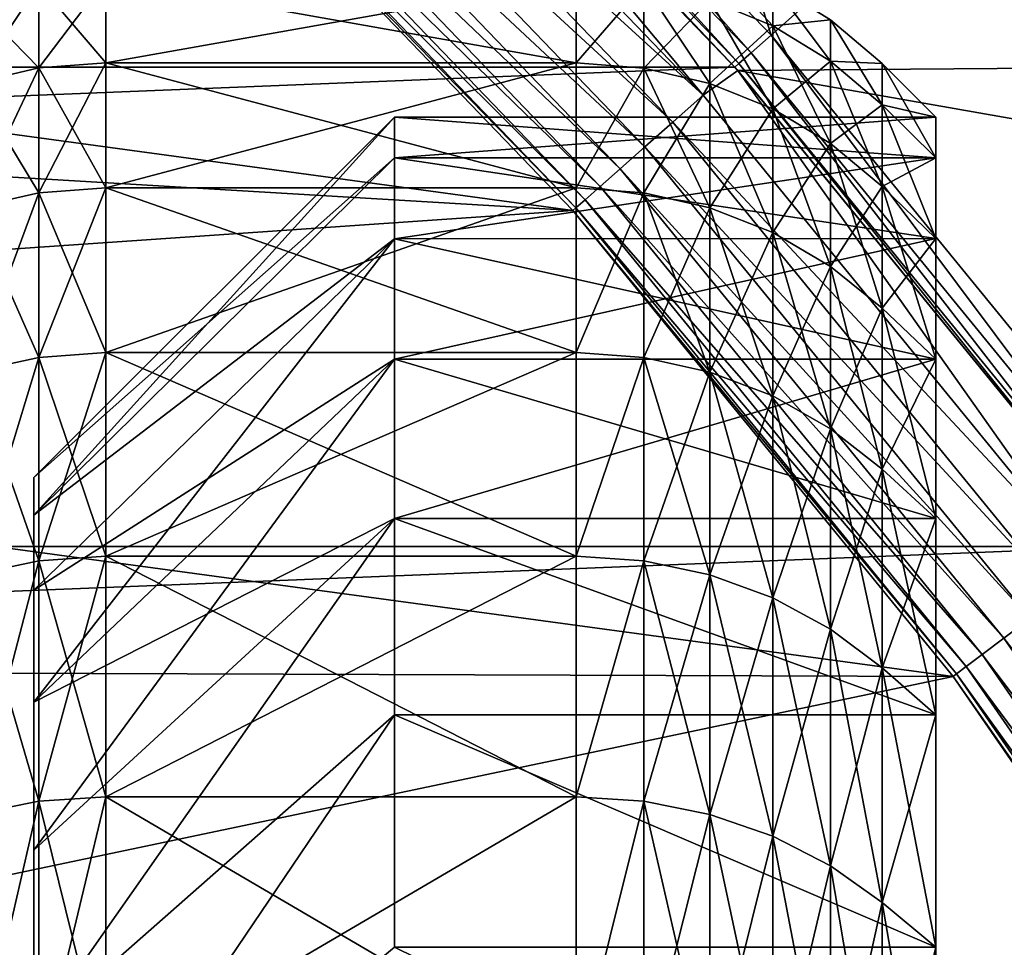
# Model space of a CAD drawing. Header units: metres. Extents: x -17 to 65, y -30 to 30.
# Tile 197 of 256: x 7 to 8.3, y 5.8 to 7.1. Entities that reach past the tile are written whole.
import ezdxf

# ---------------------------------------------------------------- set-up
doc = ezdxf.new("R2010")
doc.units = ezdxf.units.M
doc.layers.add('solid_508461', color=7, linetype='CONTINUOUS')

msp = doc.modelspace()

# ---------------------------------------------------------------- linework, layer by layer
at = {"layer": 'solid_508461'}
for points in [[(7.423923, 7.729113, 19.25), (8.021787, 7.10667, 19.25), (7.72406, 8.041231, 20)], [(8.021787, 7.10667, 19.25), (8.345724, 7.394011, 20), (7.72406, 8.041231, 20)], [(7.381386, 7.677082, -48.5), (12.094532, 7.998263, -48.5), (12.646234, 7.093852, -48.5)], [(7.398423, 7.702575, 19.171093), (7.994232, 7.082272, 19.171093), (7.423923, 7.729113, 19.25)], [(7.994232, 7.082272, 19.171093), (8.021787, 7.10667, 19.25), (7.423923, 7.729113, 19.25)], [(7.382776, 7.686285, 19.086824), (7.977325, 7.067294, 19.086824), (7.398423, 7.702575, 19.171093)], [(7.977325, 7.067294, 19.086824), (7.994232, 7.082272, 19.171093), (7.398423, 7.702575, 19.171093)], [(7.382776, 7.686285, 19.086824), (7.377509, 7.680812, 19), (7.971635, 7.062261, 19)], [(7.382776, 7.686285, 19.086824), (7.971635, 7.062261, 19), (7.977325, 7.067294, 19.086824)], [(7.377612, 7.680719, 8.5), (-7.377612, 7.680719, 8.5), (-7.971506, 7.062407, 8.5)], [(7.971506, 7.062407, 8.5), (7.377612, 7.680719, 8.5), (-7.971506, 7.062407, 8.5)], [(7.927831, 7.023446, -48.494236), (7.336971, 7.638596, -48.494236), (7.381386, 7.677082, -48.5)], [(7.377509, 7.680812, 19), (7.377612, 7.680719, 8.5), (7.971506, 7.062407, 8.5)], [(7.971635, 7.062261, 19), (7.377509, 7.680812, 19), (7.971506, 7.062407, 8.5)], [(7.975608, 7.057772, -48.5), (7.381386, 7.677082, -48.5), (12.646234, 7.093852, -48.5)], [(7.927831, 7.023446, -48.494236), (7.381386, 7.677082, -48.5), (7.975608, 7.057772, -48.5)], [(7.297948, 7.597969, -48.477142), (7.336971, 7.638596, -48.494236), (7.927831, 7.023446, -48.494236)], [(7.26199, 7.560532, -48.449375), (7.297948, 7.597969, -48.477142), (7.885666, 6.98609, -48.477142)], [(7.885666, 6.98609, -48.477142), (7.297948, 7.597969, -48.477142), (7.927831, 7.023446, -48.494236)], [(7.230479, 7.527726, -48.412006), (7.26199, 7.560532, -48.449375), (7.846811, 6.951668, -48.449375)], [(7.846811, 6.951668, -48.449375), (7.26199, 7.560532, -48.449375), (7.885666, 6.98609, -48.477142)], [(7.20463, 7.500814, -48.366474), (7.230479, 7.527726, -48.412006), (7.812763, 6.921504, -48.412006)], [(7.812763, 6.921504, -48.412006), (7.230479, 7.527726, -48.412006), (7.846811, 6.951668, -48.449375)], [(7.185438, 7.480834, -48.314533), (7.20463, 7.500814, -48.366474), (7.784832, 6.89676, -48.366474)], [(7.784832, 6.89676, -48.366474), (7.20463, 7.500814, -48.366474), (7.812763, 6.921504, -48.412006)], [(7.173643, 7.468553, -48.258179), (7.185438, 7.480834, -48.314533), (7.764095, 6.878388, -48.314533)], [(7.764095, 6.878388, -48.314533), (7.185438, 7.480834, -48.314533), (7.784832, 6.89676, -48.366474)], [(3.739822, 7.409702, -27), (7.169792, 7.464361, -27), (7.746956, 6.863466, -27)], [(7.751349, 6.867096, -48.258179), (7.169698, 7.464445, -48.200001), (7.173643, 7.468553, -48.258179)], [(7.169698, 7.464445, -48.200001), (7.747087, 6.863319, -48.200001), (7.169792, 7.464361, -27)], [(7.751349, 6.867096, -48.258179), (7.747087, 6.863319, -48.200001), (7.169698, 7.464445, -48.200001)], [(7.747087, 6.863319, -48.200001), (7.746956, 6.863466, -27), (7.169792, 7.464361, -27)], [(7.751349, 6.867096, -48.258179), (7.173643, 7.468553, -48.258179), (7.764095, 6.878388, -48.314533)], [(4.355323, 7.065489, -27), (3.739822, 7.409702, -27), (7.746956, 6.863466, -27)], [(8.021787, 7.10667, 19.25), (8.567621, 6.438143, 19.25), (8.345724, 7.394011, 20)], [(8.024035, 7.119497, 0.964401), (7.936972, 7.155257, 0.969245), (7.936972, 7.213334, 0.323951)], [(8.024035, 7.177284, 0.322332), (8.024035, 7.119497, 0.964401), (7.936972, 7.213334, 0.323951)], [(7.006884, 7.06114, -1.611659), (7.1, 7.068227, -1.613277), (7.1, 7.184386, -0.973191)], [(7.006884, 7.06114, -1.611659), (7.1, 7.184386, -0.973191), (7.006884, 7.177182, -0.972215)], [(7.006884, 7.177182, 0.972215), (7.1, 7.184386, 0.973191), (7.1, 7.068227, 1.613277)], [(7.1, 7.184386, 0.973191), (7.751472, 7.18439, 0.973164), (7.751472, 7.068233, 1.613251)], [(7.1, 7.068227, 1.613277), (7.1, 7.184386, 0.973191), (7.751472, 7.068233, 1.613251)], [(7.1, 7.184386, -0.973191), (7.1, 7.068227, -1.613277), (7.751472, 7.184383, -0.973214)], [(7.1, 7.068227, -1.613277), (7.751472, 7.068223, -1.613296), (7.751472, 7.184383, -0.973214)], [(7.845333, 7.177066, 0.9722), (7.751472, 7.068233, 1.613251), (7.751472, 7.18439, 0.973164)], [(7.845333, 7.177066, -0.9722), (7.751472, 7.184383, -0.973214), (7.751472, 7.068223, -1.613296)], [(7.006884, 7.177182, 0.972215), (7.006884, 7.06114, 1.611659), (6.915217, 7.155487, 0.969277)], [(7.006884, 7.177182, -0.972215), (6.915217, 7.155487, -0.969277), (6.915217, 7.039796, -1.606787)], [(7.006884, 7.06114, -1.611659), (7.006884, 7.177182, -0.972215), (6.915217, 7.039796, -1.606787)], [(7.006884, 7.177182, 0.972215), (7.1, 7.068227, 1.613277), (7.006884, 7.06114, 1.611659)], [(7.845333, 7.177066, 0.9722), (7.845333, 7.061026, 1.611633), (7.751472, 7.068233, 1.613251)], [(7.845333, 7.061026, -1.611633), (7.845333, 7.177066, -0.9722), (7.751472, 7.068223, -1.613296)], [(7.936972, 7.039569, 1.606736), (7.845333, 7.061026, 1.611633), (7.845333, 7.177066, 0.9722)], [(7.936972, 7.155257, 0.969245), (7.936972, 7.039569, 1.606736), (7.845333, 7.177066, 0.9722)], [(7.936972, 7.155257, -0.969245), (7.845333, 7.177066, -0.9722), (7.845333, 7.061026, -1.611633)], [(8.024035, 7.119497, -0.964401), (8.024035, 7.177284, -0.322332), (7.936972, 7.155257, -0.969245)], [(8.104372, 7.070668, 0.957787), (8.024035, 7.119497, 0.964401), (8.024035, 7.177284, 0.322332)], [(8.104372, 7.128059, 0.320121), (8.024035, 7.177284, 0.322332), (8.024035, 7.177284, -0.322332)], [(8.104372, 7.128059, 0.320121), (8.104372, 7.070668, 0.957787), (8.024035, 7.177284, 0.322332)], [(8.104372, 7.128059, -0.320121), (8.024035, 7.177284, -0.322332), (8.024035, 7.119497, -0.964401)], [(8.104372, 7.128059, -0.320121), (8.104372, 7.128059, 0.320121), (8.024035, 7.177284, -0.322332)], [(7.006884, 7.06114, 1.611659), (6.915217, 7.039796, 1.606787), (6.915217, 7.155487, 0.969277)], [(7.936972, 7.039569, -1.606736), (7.936972, 7.155257, -0.969245), (7.845333, 7.061026, -1.611633)], [(8.024035, 7.004387, 1.598706), (7.936972, 7.039569, 1.606736), (7.936972, 7.155257, 0.969245)], [(8.024035, 7.119497, 0.964401), (8.024035, 7.004387, 1.598706), (7.936972, 7.155257, 0.969245)], [(8.024035, 7.119497, -0.964401), (7.936972, 7.155257, -0.969245), (7.936972, 7.039569, -1.606736)], [(8.104372, 7.070668, -0.957787), (8.104372, 7.128059, -0.320121), (8.024035, 7.119497, -0.964401)], [(8.104372, 7.128059, -0.320121), (8.175735, 7.067139, -0.31743), (8.175735, 7.067142, 0.317342)], [(8.104372, 7.070668, -0.957787), (8.175735, 7.067139, -0.31743), (8.104372, 7.128059, -0.320121)], [(8.104372, 7.128059, 0.320121), (8.175735, 7.067142, 0.317342), (8.175735, 7.010246, 0.949562)], [(8.104372, 7.128059, -0.320121), (8.175735, 7.067142, 0.317342), (8.104372, 7.128059, 0.320121)], [(8.104372, 7.128059, 0.320121), (8.175735, 7.010246, 0.949562), (8.104372, 7.070668, 0.957787)], [(8.024035, 7.004387, -1.598706), (8.024035, 7.119497, -0.964401), (7.936972, 7.039569, -1.606736)], [(8.104372, 6.956348, 1.587741), (8.024035, 7.004387, 1.598706), (8.024035, 7.119497, 0.964401)], [(8.104372, 7.070668, 0.957787), (8.104372, 6.956348, 1.587741), (8.024035, 7.119497, 0.964401)], [(8.104372, 7.070668, -0.957787), (8.024035, 7.119497, -0.964401), (8.024035, 7.004387, -1.598706)], [(7.994232, 7.082272, 19.171093), (8.538196, 6.416038, 19.171093), (8.021787, 7.10667, 19.25)], [(8.538196, 6.416038, 19.171093), (8.567621, 6.438143, 19.25), (8.021787, 7.10667, 19.25)], [(7.975608, 7.057772, -48.5), (12.646234, 7.093852, -48.5), (13.130371, 6.151696, -48.5)], [(7.977325, 7.067294, 19.086824), (8.520138, 6.402468, 19.086824), (7.994232, 7.082272, 19.171093)], [(8.520138, 6.402468, 19.086824), (8.538196, 6.416038, 19.171093), (7.994232, 7.082272, 19.171093)], [(8.104372, 6.956348, -1.587741), (8.104372, 7.070668, -0.957787), (8.024035, 7.004387, -1.598706)], [(8.104372, 7.070668, -0.957787), (8.175735, 7.010235, -0.949644), (8.175735, 7.067139, -0.31743)], [(8.104372, 6.956348, -1.587741), (8.175735, 7.010235, -0.949644), (8.104372, 7.070668, -0.957787)], [(8.104372, 7.070668, 0.957787), (8.175735, 7.010246, 0.949562), (8.175735, 6.896905, 1.574136)], [(8.104372, 7.070668, 0.957787), (8.175735, 6.896905, 1.574136), (8.104372, 6.956348, 1.587741)], [(7.971506, 7.062407, 8.5), (-7.971506, 7.062407, 8.5), (-8.514211, 6.397714, 8.5)], [(8.514211, 6.397714, 8.5), (7.971506, 7.062407, 8.5), (-8.514211, 6.397714, 8.5)], [(4.939247, 6.67037, -27), (4.355323, 7.065489, -27), (7.746956, 6.863466, -27)], [(7.006884, 7.06114, 1.611659), (7.006884, 6.888246, 2.238127), (6.915217, 7.039796, 1.606787)], [(7.006884, 7.06114, -1.611659), (6.915217, 7.039796, -1.606787), (6.915217, 6.867424, -2.231361)], [(7.006884, 6.888246, -2.238127), (7.006884, 7.06114, -1.611659), (6.915217, 6.867424, -2.231361)], [(7.006884, 6.888246, -2.238127), (7.1, 6.89516, -2.240373), (7.1, 7.068227, -1.613277)], [(7.006884, 6.888246, -2.238127), (7.1, 7.068227, -1.613277), (7.006884, 7.06114, -1.611659)], [(7.006884, 7.06114, 1.611659), (7.1, 7.068227, 1.613277), (7.1, 6.89516, 2.240373)], [(7.006884, 7.06114, 1.611659), (7.1, 6.89516, 2.240373), (7.006884, 6.888246, 2.238127)], [(7.1, 7.068227, 1.613277), (7.751472, 7.068233, 1.613251), (7.751472, 6.895169, 2.240346)], [(7.1, 6.89516, 2.240373), (7.1, 7.068227, 1.613277), (7.751472, 6.895169, 2.240346)], [(7.1, 7.068227, -1.613277), (7.1, 6.89516, -2.240373), (7.751472, 7.068223, -1.613296)], [(7.1, 6.89516, -2.240373), (7.751472, 6.895154, -2.240391), (7.751472, 7.068223, -1.613296)], [(7.845333, 7.061026, 1.611633), (7.751472, 6.895169, 2.240346), (7.751472, 7.068233, 1.613251)], [(7.845333, 7.061026, -1.611633), (7.751472, 7.068223, -1.613296), (7.751472, 6.895154, -2.240391)], [(7.845333, 7.061026, 1.611633), (7.845333, 6.888134, 2.238091), (7.751472, 6.895169, 2.240346)], [(7.845333, 6.888134, -2.238091), (7.845333, 7.061026, -1.611633), (7.751472, 6.895154, -2.240391)], [(7.936972, 6.867203, 2.23129), (7.845333, 6.888134, 2.238091), (7.845333, 7.061026, 1.611633)], [(7.936972, 7.039569, 1.606736), (7.936972, 6.867203, 2.23129), (7.845333, 7.061026, 1.611633)], [(7.936972, 7.039569, -1.606736), (7.845333, 7.061026, -1.611633), (7.845333, 6.888134, -2.238091)], [(8.467277, 6.362745, -48.494236), (7.927831, 7.023446, -48.494236), (7.975608, 7.057772, -48.5)], [(7.971635, 7.062261, 19), (7.971506, 7.062407, 8.5), (8.514211, 6.397714, 8.5)], [(7.977325, 7.067294, 19.086824), (7.971635, 7.062261, 19), (8.51406, 6.397913, 19)], [(8.51406, 6.397913, 19), (7.971635, 7.062261, 19), (8.514211, 6.397714, 8.5)], [(8.518056, 6.39259, -48.5), (7.975608, 7.057772, -48.5), (13.130371, 6.151696, -48.5)], [(8.467277, 6.362745, -48.494236), (7.975608, 7.057772, -48.5), (8.518056, 6.39259, -48.5)], [(7.977325, 7.067294, 19.086824), (8.51406, 6.397913, 19), (8.520138, 6.402468, 19.086824)], [(8.25, 6.992951, -0.314054), (8.175735, 7.067142, 0.317342), (8.175735, 7.067139, -0.31743)], [(8.25, 6.992951, 0.314054), (8.175735, 7.010246, 0.949562), (8.175735, 7.067142, 0.317342)], [(8.25, 6.992951, -0.314054), (8.25, 6.992951, 0.314054), (8.175735, 7.067142, 0.317342)], [(8.25, 6.936648, -0.939633), (8.175735, 7.067139, -0.31743), (8.175735, 7.010235, -0.949644)], [(8.25, 6.936648, -0.939633), (8.25, 6.992951, -0.314054), (8.175735, 7.067139, -0.31743)], [(7.006884, 6.888246, 2.238127), (6.915217, 6.867424, 2.231361), (6.915217, 7.039796, 1.606787)], [(7.936972, 6.867203, -2.23129), (7.936972, 7.039569, -1.606736), (7.845333, 6.888134, -2.238091)], [(8.024035, 6.832883, 2.220138), (7.936972, 6.867203, 2.23129), (7.936972, 7.039569, 1.606736)], [(8.024035, 7.004387, 1.598706), (8.024035, 6.832883, 2.220138), (7.936972, 7.039569, 1.606736)], [(8.024035, 7.004387, -1.598706), (7.936972, 7.039569, -1.606736), (7.936972, 6.867203, -2.23129)], [(7.885666, 6.98609, -48.477142), (7.927831, 7.023446, -48.494236), (8.467277, 6.362745, -48.494236)], [(8.024035, 6.832883, -2.220138), (8.024035, 7.004387, -1.598706), (7.936972, 6.867203, -2.23129)], [(8.104372, 6.78602, 2.204912), (8.024035, 6.832883, 2.220138), (8.024035, 7.004387, 1.598706)], [(8.104372, 6.956348, 1.587741), (8.104372, 6.78602, 2.204912), (8.024035, 7.004387, 1.598706)], [(8.104372, 6.956348, -1.587741), (8.024035, 7.004387, -1.598706), (8.024035, 6.832883, -2.220138)], [(8.104372, 6.956348, -1.587741), (8.175735, 6.896888, -1.574213), (8.175735, 7.010235, -0.949644)], [(8.25, 6.936648, 0.939633), (8.175735, 6.896905, 1.574136), (8.175735, 7.010246, 0.949562)], [(8.25, 6.992951, 0.314054), (8.25, 6.936648, 0.939633), (8.175735, 7.010246, 0.949562)], [(8.25, 6.824495, -1.557647), (8.175735, 7.010235, -0.949644), (8.175735, 6.896888, -1.574213)], [(8.25, 6.824495, -1.557647), (8.25, 6.936648, -0.939633), (8.175735, 7.010235, -0.949644)], [(7.500004, 6.992947, -0.31416), (7, 6.49345, -0.291685), (7, 6.49345, 0.291682)], [(7.500004, 6.936662, -0.939529), (7, 6.49345, -0.291685), (7.500004, 6.992947, -0.31416)], [(7.500004, 6.992947, 0.314157), (7, 6.49345, 0.291682), (7, 6.441173, 0.872476)], [(7.500004, 6.992947, -0.31416), (7, 6.49345, 0.291682), (7.500004, 6.992947, 0.314157)], [(7.500004, 6.992947, 0.314157), (7, 6.441173, 0.872476), (7.500004, 6.936663, 0.939527)], [(7.500004, 6.936663, 0.939527), (8.25, 6.936648, 0.939633), (8.25, 6.992951, 0.314054)], [(7.500004, 6.992947, 0.314157), (8.25, 6.992951, 0.314054), (8.25, 6.992951, -0.314054)], [(7.500004, 6.992947, 0.314157), (7.500004, 6.936663, 0.939527), (8.25, 6.992951, 0.314054)], [(7.500004, 6.992947, -0.31416), (8.25, 6.992951, -0.314054), (8.25, 6.936648, -0.939633)], [(7.500004, 6.992947, -0.31416), (7.500004, 6.992947, 0.314157), (8.25, 6.992951, -0.314054)], [(7.500004, 6.936662, -0.939529), (7.500004, 6.992947, -0.31416), (8.25, 6.936648, -0.939633)], [(7.846811, 6.951668, -48.449375), (7.885666, 6.98609, -48.477142), (8.422242, 6.328904, -48.477142)], [(8.422242, 6.328904, -48.477142), (7.885666, 6.98609, -48.477142), (8.467277, 6.362745, -48.494236)], [(7.812763, 6.921504, -48.412006), (7.846811, 6.951668, -48.449375), (8.380743, 6.29772, -48.449375)], [(8.380743, 6.29772, -48.449375), (7.846811, 6.951668, -48.449375), (8.422242, 6.328904, -48.477142)], [(8.104372, 6.78602, -2.204912), (8.104372, 6.956348, -1.587741), (8.024035, 6.832883, -2.220138)], [(8.104372, 6.78602, -2.204912), (8.175735, 6.896888, -1.574213), (8.104372, 6.956348, -1.587741)], [(8.104372, 6.956348, 1.587741), (8.175735, 6.896905, 1.574136), (8.175735, 6.728036, 2.186034)], [(8.104372, 6.956348, 1.587741), (8.175735, 6.728036, 2.186034), (8.104372, 6.78602, 2.204912)], [(7.500004, 6.936663, 0.939527), (7, 6.441173, 0.872476), (7.500004, 6.824484, 1.557697)], [(7.500004, 6.936662, -0.939529), (7, 6.441172, -0.872479), (7, 6.49345, -0.291685)], [(7.500004, 6.824483, -1.5577), (7, 6.441172, -0.872479), (7.500004, 6.936662, -0.939529)], [(7.500004, 6.936663, 0.939527), (7.500004, 6.824484, 1.557697), (8.25, 6.936648, 0.939633)], [(7.500004, 6.936662, -0.939529), (8.25, 6.936648, -0.939633), (8.25, 6.824495, -1.557647)], [(7.500004, 6.824483, -1.5577), (7.500004, 6.936662, -0.939529), (8.25, 6.824495, -1.557647)], [(7.500004, 6.824484, 1.557697), (8.25, 6.824495, 1.557647), (8.25, 6.936648, 0.939633)], [(8.25, 6.936648, 0.939633), (8.25, 6.824495, 1.557647), (8.175735, 6.896905, 1.574136)], [(7.784832, 6.89676, -48.366474), (7.812763, 6.921504, -48.412006), (8.344378, 6.270393, -48.412006)], [(8.344378, 6.270393, -48.412006), (7.812763, 6.921504, -48.412006), (8.380743, 6.29772, -48.449375)], [(7.006884, 6.659892, -2.846574), (7.1, 6.666576, -2.849432), (7.1, 6.89516, -2.240373)], [(7.006884, 6.659892, -2.846574), (7.1, 6.89516, -2.240373), (7.006884, 6.888246, -2.238127)], [(7.006884, 6.888246, 2.238127), (7.1, 6.89516, 2.240373), (7.1, 6.666576, 2.849432)], [(7.1, 6.89516, 2.240373), (7.751472, 6.895169, 2.240346), (7.751472, 6.666589, 2.849402)], [(7.1, 6.666576, 2.849432), (7.1, 6.89516, 2.240373), (7.751472, 6.666589, 2.849402)], [(7.1, 6.89516, -2.240373), (7.1, 6.666576, -2.849432), (7.751472, 6.895154, -2.240391)], [(7.1, 6.666576, -2.849432), (7.751472, 6.666569, -2.849448), (7.751472, 6.895154, -2.240391)], [(7.845333, 6.888134, 2.238091), (7.751472, 6.666589, 2.849402), (7.751472, 6.895169, 2.240346)], [(7.845333, 6.888134, -2.238091), (7.751472, 6.895154, -2.240391), (7.751472, 6.666569, -2.849448)], [(7.764095, 6.878388, -48.314533), (7.784832, 6.89676, -48.366474), (8.314548, 6.247977, -48.366474)], [(8.314548, 6.247977, -48.366474), (7.784832, 6.89676, -48.366474), (8.344378, 6.270393, -48.412006)], [(8.104372, 6.78602, -2.204912), (8.175735, 6.728011, -2.18611), (8.175735, 6.896888, -1.574213)], [(8.25, 6.824495, 1.557647), (8.175735, 6.728036, 2.186034), (8.175735, 6.896905, 1.574136)], [(8.25, 6.657396, -2.163119), (8.175735, 6.896888, -1.574213), (8.175735, 6.728011, -2.18611)], [(8.25, 6.657396, -2.163119), (8.25, 6.824495, -1.557647), (8.175735, 6.896888, -1.574213)], [(7.006884, 6.888246, 2.238127), (7.006884, 6.659892, 2.846574), (6.915217, 6.867424, 2.231361)], [(7.006884, 6.888246, -2.238127), (6.915217, 6.867424, -2.231361), (6.915217, 6.63976, -2.83797)], [(7.006884, 6.659892, -2.846574), (7.006884, 6.888246, -2.238127), (6.915217, 6.63976, -2.83797)], [(7.006884, 6.888246, 2.238127), (7.1, 6.666576, 2.849432), (7.006884, 6.659892, 2.846574)], [(7.751349, 6.867096, -48.258179), (7.764095, 6.878388, -48.314533), (8.292398, 6.231333, -48.314533)], [(7.845333, 6.888134, 2.238091), (7.845333, 6.659784, 2.846528), (7.751472, 6.666589, 2.849402)], [(7.845333, 6.659784, -2.846528), (7.845333, 6.888134, -2.238091), (7.751472, 6.666569, -2.849448)], [(8.292398, 6.231333, -48.314533), (7.764095, 6.878388, -48.314533), (8.314548, 6.247977, -48.366474)], [(7.936972, 6.639546, 2.837878), (7.845333, 6.659784, 2.846528), (7.845333, 6.888134, 2.238091)], [(7.936972, 6.867203, 2.23129), (7.936972, 6.639546, 2.837878), (7.845333, 6.888134, 2.238091)], [(7.936972, 6.867203, -2.23129), (7.845333, 6.888134, -2.238091), (7.845333, 6.659784, -2.846528)], [(7.006884, 6.659892, 2.846574), (6.915217, 6.63976, 2.83797), (6.915217, 6.867424, 2.231361)], [(8.278786, 6.221104, -48.258179), (7.747087, 6.863319, -48.200001), (7.751349, 6.867096, -48.258179)], [(8.278786, 6.221104, -48.258179), (7.751349, 6.867096, -48.258179), (8.292398, 6.231333, -48.314533)], [(7.936972, 6.639546, -2.837878), (7.936972, 6.867203, -2.23129), (7.845333, 6.659784, -2.846528)], [(8.024035, 6.606364, 2.823695), (7.936972, 6.639546, 2.837878), (7.936972, 6.867203, 2.23129)], [(8.024035, 6.832883, 2.220138), (8.024035, 6.606364, 2.823695), (7.936972, 6.867203, 2.23129)], [(8.024035, 6.832883, -2.220138), (7.936972, 6.867203, -2.23129), (7.936972, 6.639546, -2.837878)], [(4.939247, 6.67037, -27), (7.746956, 6.863466, -27), (8.274374, 6.217497, -27)], [(8.274233, 6.217682, -48.200001), (8.274374, 6.217497, -27), (7.746956, 6.863466, -27)], [(7.747087, 6.863319, -48.200001), (8.274233, 6.217682, -48.200001), (7.746956, 6.863466, -27)], [(8.278786, 6.221104, -48.258179), (8.274233, 6.217682, -48.200001), (7.747087, 6.863319, -48.200001)], [(7.500004, 6.824484, 1.557697), (7, 6.441173, 0.872476), (7, 6.337001, 1.446505)], [(7.500004, 6.824484, 1.557697), (7, 6.337001, 1.446505), (7, 6.181875, 2.008555)], [(7.500004, 6.824484, 1.557697), (7, 6.181875, 2.008555), (7.500004, 6.657411, 2.163072)], [(7.500004, 6.824483, -1.5577), (7, 6.337, -1.446508), (7, 6.441172, -0.872479)], [(7.500004, 6.65741, -2.163074), (7, 6.337, -1.446508), (7.500004, 6.824483, -1.5577)], [(7.500004, 6.657411, 2.163072), (8.25, 6.657396, 2.163119), (8.25, 6.824495, 1.557647)], [(7.500004, 6.824484, 1.557697), (7.500004, 6.657411, 2.163072), (8.25, 6.824495, 1.557647)], [(7.500004, 6.824483, -1.5577), (8.25, 6.824495, -1.557647), (8.25, 6.657396, -2.163119)], [(7.500004, 6.65741, -2.163074), (7.500004, 6.824483, -1.5577), (8.25, 6.657396, -2.163119)], [(8.024035, 6.606364, -2.823695), (8.024035, 6.832883, -2.220138), (7.936972, 6.639546, -2.837878)], [(8.104372, 6.561055, 2.804329), (8.024035, 6.606364, 2.823695), (8.024035, 6.832883, 2.220138)], [(8.104372, 6.78602, 2.204912), (8.104372, 6.561055, 2.804329), (8.024035, 6.832883, 2.220138)], [(8.104372, 6.78602, -2.204912), (8.024035, 6.832883, -2.220138), (8.024035, 6.606364, -2.823695)], [(8.25, 6.824495, 1.557647), (8.25, 6.657396, 2.163119), (8.175735, 6.728036, 2.186034)], [(8.104372, 6.561055, -2.804329), (8.104372, 6.78602, -2.204912), (8.024035, 6.606364, -2.823695)], [(8.104372, 6.561055, -2.804329), (8.175735, 6.728011, -2.18611), (8.104372, 6.78602, -2.204912)], [(8.104372, 6.78602, 2.204912), (8.175735, 6.728036, 2.186034), (8.175735, 6.504996, 2.78033)], [(8.104372, 6.78602, 2.204912), (8.175735, 6.504996, 2.78033), (8.104372, 6.561055, 2.804329)], [(8.104372, 6.561055, -2.804329), (8.175735, 6.504964, -2.780405), (8.175735, 6.728011, -2.18611)], [(8.25, 6.657396, 2.163119), (8.175735, 6.504996, 2.78033), (8.175735, 6.728036, 2.186034)], [(8.25, 6.436695, -2.751175), (8.175735, 6.728011, -2.18611), (8.175735, 6.504964, -2.780405)], [(8.25, 6.436695, -2.751175), (8.25, 6.657396, -2.163119), (8.175735, 6.728011, -2.18611)], [(5.022713, 4.384698, -44.5), (4.776725, 6.72647, -44.5), (8.213656, 0.77353, -44.5)], [(8.213656, 0.77353, -38.5), (8.213656, 0.77353, -44.5), (4.776725, 6.72647, -44.5)], [(8.213656, 0.77353, -38.5), (4.776725, 6.72647, -44.5), (4.776725, 6.72647, -38.5)], [(8.172846, 1.125654, -38.5), (8.213656, 0.77353, -38.5), (4.776725, 6.72647, -38.5)], [(7.144711, 4.125, -38.5), (4.776725, 6.72647, -38.5), (6.960972, 4.428015, -38.5)], [(7.31526, 3.814369, -38.5), (4.776725, 6.72647, -38.5), (7.144711, 4.125, -38.5)], [(7.472429, 3.496471, -38.5), (4.776725, 6.72647, -38.5), (7.31526, 3.814369, -38.5)], [(7.615725, 3.172258, -38.5), (4.776725, 6.72647, -38.5), (7.472429, 3.496471, -38.5)], [(7.744938, 2.842256, -38.5), (4.776725, 6.72647, -38.5), (7.615725, 3.172258, -38.5)], [(7.859879, 2.506941, -38.5), (4.776725, 6.72647, -38.5), (7.744938, 2.842256, -38.5)], [(7.960353, 2.166858, -38.5), (4.776725, 6.72647, -38.5), (7.859879, 2.506941, -38.5)], [(8.046058, 1.823041, -38.5), (4.776725, 6.72647, -38.5), (7.960353, 2.166858, -38.5)], [(8.116938, 1.475718, -38.5), (4.776725, 6.72647, -38.5), (8.046058, 1.823041, -38.5)], [(8.172846, 1.125654, -38.5), (4.776725, 6.72647, -38.5), (8.116938, 1.475718, -38.5)], [(5.487596, 6.227058, -27), (4.939247, 6.67037, -27), (8.274374, 6.217497, -27)], [(7.006884, 6.659892, 2.846574), (7.006884, 6.377916, 3.432103), (6.915217, 6.63976, 2.83797)], [(7.006884, 6.659892, -2.846574), (6.915217, 6.63976, -2.83797), (6.915217, 6.358637, -3.421729)], [(7.006884, 6.377916, -3.432103), (7.006884, 6.659892, -2.846574), (6.915217, 6.358637, -3.421729)], [(7.006884, 6.377916, -3.432103), (7.1, 6.384317, -3.435548), (7.1, 6.666576, -2.849432)], [(7.006884, 6.377916, -3.432103), (7.1, 6.666576, -2.849432), (7.006884, 6.659892, -2.846574)], [(7.006884, 6.659892, 2.846574), (7.1, 6.666576, 2.849432), (7.1, 6.384317, 3.435548)], [(7.006884, 6.659892, 2.846574), (7.1, 6.384317, 3.435548), (7.006884, 6.377916, 3.432103)], [(7.1, 6.666576, 2.849432), (7.751472, 6.666589, 2.849402), (7.751472, 6.384333, 3.435519)], [(7.1, 6.384317, 3.435548), (7.1, 6.666576, 2.849432), (7.751472, 6.384333, 3.435519)], [(7.1, 6.666576, -2.849432), (7.1, 6.384317, -3.435548), (7.751472, 6.666569, -2.849448)], [(7.1, 6.384317, -3.435548), (7.751472, 6.384309, -3.435563), (7.751472, 6.666569, -2.849448)], [(7.845333, 6.659784, 2.846528), (7.751472, 6.384333, 3.435519), (7.751472, 6.666589, 2.849402)], [(7.845333, 6.659784, -2.846528), (7.751472, 6.666569, -2.849448), (7.751472, 6.384309, -3.435563)], [(7.845333, 6.659784, 2.846528), (7.845333, 6.377813, 3.432047), (7.751472, 6.384333, 3.435519)], [(7.845333, 6.377813, -3.432047), (7.845333, 6.659784, -2.846528), (7.751472, 6.384309, -3.435563)], [(7.936972, 6.358432, 3.421618), (7.845333, 6.377813, 3.432047), (7.845333, 6.659784, 2.846528)], [(7.936972, 6.639546, 2.837878), (7.936972, 6.358432, 3.421618), (7.845333, 6.659784, 2.846528)], [(7.936972, 6.639546, -2.837878), (7.845333, 6.659784, -2.846528), (7.845333, 6.377813, -3.432047)], [(7.500004, 6.657411, 2.163072), (7, 6.181875, 2.008555), (7, 5.976904, 2.554715)], [(7.500004, 6.657411, 2.163072), (7, 5.976904, 2.554715), (7.500004, 6.436671, 2.751229)], [(7.500004, 6.65741, -2.163074), (7, 6.181874, -2.008558), (7, 6.337, -1.446508)], [(7.500004, 6.43667, -2.751231), (7, 6.181874, -2.008558), (7.500004, 6.65741, -2.163074)], [(7.500004, 6.657411, 2.163072), (7.500004, 6.436671, 2.751229), (8.25, 6.657396, 2.163119)], [(7.500004, 6.65741, -2.163074), (8.25, 6.657396, -2.163119), (8.25, 6.436695, -2.751175)], [(7.500004, 6.43667, -2.751231), (7.500004, 6.65741, -2.163074), (8.25, 6.436695, -2.751175)], [(7.500004, 6.436671, 2.751229), (8.25, 6.436695, 2.751175), (8.25, 6.657396, 2.163119)], [(8.25, 6.657396, 2.163119), (8.25, 6.436695, 2.751175), (8.175735, 6.504996, 2.78033)], [(7.006884, 6.377916, 3.432103), (6.915217, 6.358637, 3.421729), (6.915217, 6.63976, 2.83797)], [(7.936972, 6.358432, -3.421618), (7.936972, 6.639546, -2.837878), (7.845333, 6.377813, -3.432047)], [(8.024035, 6.326655, 3.404518), (7.936972, 6.358432, 3.421618), (7.936972, 6.639546, 2.837878)], [(8.024035, 6.606364, 2.823695), (8.024035, 6.326655, 3.404518), (7.936972, 6.639546, 2.837878)], [(8.024035, 6.606364, -2.823695), (7.936972, 6.639546, -2.837878), (7.936972, 6.358432, -3.421618)], [(8.024035, 6.326655, -3.404518), (8.024035, 6.606364, -2.823695), (7.936972, 6.358432, -3.421618)], [(8.104372, 6.283264, 3.381169), (8.024035, 6.326655, 3.404518), (8.024035, 6.606364, 2.823695)], [(8.104372, 6.561055, 2.804329), (8.104372, 6.283264, 3.381169), (8.024035, 6.606364, 2.823695)], [(8.104372, 6.561055, -2.804329), (8.024035, 6.606364, -2.823695), (8.024035, 6.326655, -3.404518)], [(8.104372, 6.283264, -3.381169), (8.104372, 6.561055, -2.804329), (8.024035, 6.326655, -3.404518)], [(8.104372, 6.283264, -3.381169), (8.175735, 6.504964, -2.780405), (8.104372, 6.561055, -2.804329)], [(8.104372, 6.561055, 2.804329), (8.175735, 6.504996, 2.78033), (8.175735, 6.229582, 3.352241)], [(8.104372, 6.561055, 2.804329), (8.175735, 6.229582, 3.352241), (8.104372, 6.283264, 3.381169)], [(8.104372, 6.283264, -3.381169), (8.175735, 6.229544, -3.352312), (8.175735, 6.504964, -2.780405)], [(8.25, 6.436695, 2.751175), (8.175735, 6.229582, 3.352241), (8.175735, 6.504996, 2.78033)], [(8.25, 6.164169, -3.317081), (8.175735, 6.504964, -2.780405), (8.175735, 6.229544, -3.352312)], [(8.25, 6.164169, -3.317081), (8.25, 6.436695, -2.751175), (8.175735, 6.504964, -2.780405)], [(7, 6.49345, 0.291682), (7, 6.49345, -0.291685), (7, 6.441172, -0.872479)], [(7, 6.441173, 0.872476), (7, 6.49345, 0.291682), (7, 6.441172, -0.872479)], [(7, 6.441173, 0.872476), (7, 6.441172, -0.872479), (7, 6.337, -1.446508)], [(7, 6.337001, 1.446505), (7, 6.441173, 0.872476), (7, 6.337, -1.446508)], [(7.500004, 6.436671, 2.751229), (7, 5.976904, 2.554715), (7, 5.723881, 3.080115)], [(7.500004, 6.436671, 2.751229), (7, 5.723881, 3.080115), (7.500004, 6.164155, 3.317107)], [(7.500004, 6.43667, -2.751231), (7, 5.72388, -3.080117), (7, 5.976903, -2.554718)], [(7.500004, 6.164154, -3.317109), (7, 5.72388, -3.080117), (7.500004, 6.43667, -2.751231)], [(7.500004, 6.43667, -2.751231), (7, 5.976903, -2.554718), (7, 6.181874, -2.008558)], [(7.500004, 6.436671, 2.751229), (8.25, 6.164169, 3.317081), (8.25, 6.436695, 2.751175)], [(7.500004, 6.43667, -2.751231), (8.25, 6.436695, -2.751175), (8.25, 6.164169, -3.317081)], [(7.500004, 6.436671, 2.751229), (7.500004, 6.164155, 3.317107), (8.25, 6.164169, 3.317081)], [(7.500004, 6.164154, -3.317109), (7.500004, 6.43667, -2.751231), (8.25, 6.164169, -3.317081)], [(8.25, 6.436695, 2.751175), (8.25, 6.164169, 3.317081), (8.175735, 6.229582, 3.352241)], [(8.514211, 6.397714, 8.5), (-8.514211, 6.397714, 8.5), (-9.001194, 5.692193, 8.5)], [(9.001194, 5.692193, 8.5), (8.514211, 6.397714, 8.5), (-9.001194, 5.692193, 8.5)], [(7.006884, 6.377916, 3.432103), (7.006884, 6.044589, 3.989998), (6.915217, 6.358637, 3.421729)], [(7.006884, 6.377916, -3.432103), (6.915217, 6.358637, -3.421729), (6.915217, 6.026318, -3.977937)], [(7.006884, 6.044589, -3.989998), (7.006884, 6.377916, -3.432103), (6.915217, 6.026318, -3.977937)], [(7.006884, 6.044589, -3.989998), (7.1, 6.050656, -3.994003), (7.1, 6.384317, -3.435548)], [(7.006884, 6.044589, -3.989998), (7.1, 6.384317, -3.435548), (7.006884, 6.377916, -3.432103)], [(7.006884, 6.377916, 3.432103), (7.1, 6.384317, 3.435548), (7.1, 6.050656, 3.994003)], [(7.006884, 6.377916, 3.432103), (7.1, 6.050656, 3.994003), (7.006884, 6.044589, 3.989998)], [(7.1, 6.384317, 3.435548), (7.751472, 6.384333, 3.435519), (7.751472, 6.050674, 3.993976)], [(7.1, 6.050656, 3.994003), (7.1, 6.384317, 3.435548), (7.751472, 6.050674, 3.993976)], [(7.1, 6.384317, -3.435548), (7.1, 6.050656, -3.994003), (7.751472, 6.384309, -3.435563)], [(7.1, 6.050656, -3.994003), (7.751472, 6.050648, -3.994016), (7.751472, 6.384309, -3.435563)], [(7.845333, 6.377813, 3.432047), (7.751472, 6.050674, 3.993976), (7.751472, 6.384333, 3.435519)], [(7.845333, 6.377813, -3.432047), (7.751472, 6.384309, -3.435563), (7.751472, 6.050648, -3.994016)], [(7.845333, 6.377813, 3.432047), (7.845333, 6.044491, 3.989934), (7.751472, 6.050674, 3.993976)], [(7.845333, 6.044491, -3.989934), (7.845333, 6.377813, -3.432047), (7.751472, 6.050648, -3.994016)], [(7.936972, 6.026124, 3.977809), (7.845333, 6.044491, 3.989934), (7.845333, 6.377813, 3.432047)], [(7.936972, 6.358432, 3.421618), (7.936972, 6.026124, 3.977809), (7.845333, 6.377813, 3.432047)], [(7.936972, 6.358432, -3.421618), (7.845333, 6.377813, -3.432047), (7.845333, 6.044491, -3.989934)], [(7.006884, 6.044589, 3.989998), (6.915217, 6.026318, 3.977937), (6.915217, 6.358637, 3.421729)], [(7.936972, 6.026124, -3.977809), (7.936972, 6.358432, -3.421618), (7.845333, 6.044491, -3.989934)], [(8.024035, 5.996007, 3.957929), (7.936972, 6.026124, 3.977809), (7.936972, 6.358432, 3.421618)], [(8.024035, 6.326655, 3.404518), (8.024035, 5.996007, 3.957929), (7.936972, 6.358432, 3.421618)], [(8.024035, 6.326655, -3.404518), (7.936972, 6.358432, -3.421618), (7.936972, 6.026124, -3.977809)], [(7, 6.337001, 1.446505), (7, 6.337, -1.446508), (7, 6.181874, -2.008558)], [(7, 6.181875, 2.008555), (7, 6.337001, 1.446505), (7, 6.181874, -2.008558)], [(8.024035, 5.996007, -3.957929), (8.024035, 6.326655, -3.404518), (7.936972, 6.026124, -3.977809)], [(8.104372, 5.954884, 3.930784), (8.024035, 5.996007, 3.957929), (8.024035, 6.326655, 3.404518)], [(8.104372, 6.283264, 3.381169), (8.104372, 5.954884, 3.930784), (8.024035, 6.326655, 3.404518)], [(8.104372, 6.283264, -3.381169), (8.024035, 6.326655, -3.404518), (8.024035, 5.996007, -3.957929)], [(8.344378, 6.270393, -48.412006), (8.380743, 6.29772, -48.449375), (8.860323, 5.602929, -48.449375)], [(8.104372, 5.954884, -3.930784), (8.104372, 6.283264, -3.381169), (8.024035, 5.996007, -3.957929)], [(8.104372, 5.954884, -3.930784), (8.175735, 6.229544, -3.352312), (8.104372, 6.283264, -3.381169)], [(8.104372, 6.283264, 3.381169), (8.175735, 6.229582, 3.352241), (8.175735, 5.90401, 3.897162)], [(8.104372, 6.283264, 3.381169), (8.175735, 5.90401, 3.897162), (8.104372, 5.954884, 3.930784)], [(8.314548, 6.247977, -48.366474), (8.344378, 6.270393, -48.412006), (8.821877, 5.578617, -48.412006)], [(8.821877, 5.578617, -48.412006), (8.344378, 6.270393, -48.412006), (8.860323, 5.602929, -48.449375)], [(8.292398, 6.231333, -48.314533), (8.314548, 6.247977, -48.366474), (8.790339, 5.558673, -48.366474)], [(8.790339, 5.558673, -48.366474), (8.314548, 6.247977, -48.366474), (8.821877, 5.578617, -48.412006)], [(5.996443, 5.738698, -27), (5.487596, 6.227058, -27), (8.274374, 6.217497, -27)], [(8.104372, 5.954884, -3.930784), (8.175735, 5.903966, -3.897229), (8.175735, 6.229544, -3.352312)], [(8.25, 6.164169, 3.317081), (8.175735, 5.90401, 3.897162), (8.175735, 6.229582, 3.352241)], [(8.25, 5.842013, -3.856279), (8.175735, 6.229544, -3.352312), (8.175735, 5.903966, -3.897229)], [(8.25, 5.842013, -3.856279), (8.25, 6.164169, -3.317081), (8.175735, 6.229544, -3.352312)], [(8.278786, 6.221104, -48.258179), (8.292398, 6.231333, -48.314533), (8.766923, 5.543866, -48.314533)], [(8.766923, 5.543866, -48.314533), (8.292398, 6.231333, -48.314533), (8.790339, 5.558673, -48.366474)], [(5.996443, 5.738698, -27), (8.274374, 6.217497, -27), (8.747639, 5.531849, -27)], [(8.752531, 5.534765, -48.258179), (8.274233, 6.217682, -48.200001), (8.278786, 6.221104, -48.258179)], [(8.274233, 6.217682, -48.200001), (8.747718, 5.531721, -48.200001), (8.274374, 6.217497, -27)], [(8.752531, 5.534765, -48.258179), (8.747718, 5.531721, -48.200001), (8.274233, 6.217682, -48.200001)], [(8.747718, 5.531721, -48.200001), (8.747639, 5.531849, -27), (8.274374, 6.217497, -27)], [(8.752531, 5.534765, -48.258179), (8.278786, 6.221104, -48.258179), (8.766923, 5.543866, -48.314533)], [(7, 6.181875, 2.008555), (7, 6.181874, -2.008558), (7, 5.976903, -2.554718)], [(7, 5.976904, 2.554715), (7, 6.181875, 2.008555), (7, 5.976903, -2.554718)], [(7.500004, 6.164155, 3.317107), (7, 5.723881, 3.080115), (7, 5.424715, 3.580845)], [(7.500004, 6.164155, 3.317107), (7, 5.424715, 3.580845), (7.500004, 5.84197, 3.856343)], [(7.500004, 6.164154, -3.317109), (7, 5.424714, -3.580848), (7, 5.72388, -3.080117)], [(7.500004, 5.841969, -3.856346), (7, 5.424714, -3.580848), (7.500004, 6.164154, -3.317109)], [(7.500004, 6.164155, 3.317107), (8.25, 5.842013, 3.856279), (8.25, 6.164169, 3.317081)], [(7.500004, 6.164154, -3.317109), (8.25, 6.164169, -3.317081), (8.25, 5.842013, -3.856279)], [(7.500004, 6.164155, 3.317107), (7.500004, 5.84197, 3.856343), (8.25, 5.842013, 3.856279)], [(7.500004, 5.841969, -3.856346), (7.500004, 6.164154, -3.317109), (8.25, 5.842013, -3.856279)], [(8.25, 6.164169, 3.317081), (8.25, 5.842013, 3.856279), (8.175735, 5.90401, 3.897162)], [(7.006884, 5.662595, -4.515769), (7.1, 5.668278, -4.520301), (7.1, 6.050656, -3.994003)], [(7.006884, 5.662595, -4.515769), (7.1, 6.050656, -3.994003), (7.006884, 6.044589, -3.989998)], [(7.006884, 6.044589, 3.989998), (7.1, 6.050656, 3.994003), (7.1, 5.668278, 4.520301)], [(7.1, 6.050656, 3.994003), (7.751472, 6.050674, 3.993976), (7.751472, 5.6683, 4.520274)], [(7.1, 5.668278, 4.520301), (7.1, 6.050656, 3.994003), (7.751472, 5.6683, 4.520274)], [(7.1, 6.050656, -3.994003), (7.1, 5.668278, -4.520301), (7.751472, 6.050648, -3.994016)], [(7.1, 5.668278, -4.520301), (7.751472, 5.66827, -4.520312), (7.751472, 6.050648, -3.994016)], [(7.845333, 6.044491, 3.989934), (7.751472, 5.6683, 4.520274), (7.751472, 6.050674, 3.993976)], [(7.845333, 6.044491, -3.989934), (7.751472, 6.050648, -3.994016), (7.751472, 5.66827, -4.520312)], [(7.006884, 6.044589, 3.989998), (7.006884, 5.662595, 4.515769), (6.915217, 6.026318, 3.977937)], [(7.006884, 6.044589, -3.989998), (6.915217, 6.026318, -3.977937), (6.915217, 5.645478, -4.502119)], [(7.006884, 5.662595, -4.515769), (7.006884, 6.044589, -3.989998), (6.915217, 5.645478, -4.502119)], [(7.006884, 6.044589, 3.989998), (7.1, 5.668278, 4.520301), (7.006884, 5.662595, 4.515769)], [(7.845333, 6.044491, 3.989934), (7.845333, 5.662503, 4.515696), (7.751472, 5.6683, 4.520274)], [(7.845333, 5.662503, -4.515696), (7.845333, 6.044491, -3.989934), (7.751472, 5.66827, -4.520312)], [(7.936972, 5.645296, 4.501974), (7.845333, 5.662503, 4.515696), (7.845333, 6.044491, 3.989934)], [(7.936972, 6.026124, 3.977809), (7.936972, 5.645296, 4.501974), (7.845333, 6.044491, 3.989934)], [(7.936972, 6.026124, -3.977809), (7.845333, 6.044491, -3.989934), (7.845333, 5.662503, -4.515696)], [(7.006884, 5.662595, 4.515769), (6.915217, 5.645478, 4.502119), (6.915217, 6.026318, 3.977937)], [(7.936972, 5.645296, -4.501974), (7.936972, 6.026124, -3.977809), (7.845333, 5.662503, -4.515696)], [(8.024035, 5.617083, 4.479474), (7.936972, 5.645296, 4.501974), (7.936972, 6.026124, 3.977809)], [(8.024035, 5.996007, 3.957929), (8.024035, 5.617083, 4.479474), (7.936972, 6.026124, 3.977809)], [(8.024035, 5.996007, -3.957929), (7.936972, 6.026124, -3.977809), (7.936972, 5.645296, -4.501974)], [(8.024035, 5.617083, -4.479474), (8.024035, 5.996007, -3.957929), (7.936972, 5.645296, -4.501974)], [(8.104372, 5.578558, 4.448752), (8.024035, 5.617083, 4.479474), (8.024035, 5.996007, 3.957929)], [(8.104372, 5.954884, 3.930784), (8.104372, 5.578558, 4.448752), (8.024035, 5.996007, 3.957929)], [(8.104372, 5.954884, -3.930784), (8.024035, 5.996007, -3.957929), (8.024035, 5.617083, -4.479474)], [(7, 5.976904, 2.554715), (7, 5.976903, -2.554718), (7, 5.72388, -3.080117)], [(7, 5.723881, 3.080115), (7, 5.976904, 2.554715), (7, 5.72388, -3.080117)], [(8.104372, 5.578558, -4.448752), (8.104372, 5.954884, -3.930784), (8.024035, 5.617083, -4.479474)], [(8.104372, 5.578558, -4.448752), (8.175735, 5.903966, -3.897229), (8.104372, 5.954884, -3.930784)], [(8.104372, 5.954884, 3.930784), (8.175735, 5.90401, 3.897162), (8.175735, 5.530902, 4.410707)], [(8.104372, 5.954884, 3.930784), (8.175735, 5.530902, 4.410707), (8.104372, 5.578558, 4.448752)], [(8.104372, 5.578558, -4.448752), (8.175735, 5.530851, -4.410771), (8.175735, 5.903966, -3.897229)], [(8.25, 5.842013, 3.856279), (8.175735, 5.530902, 4.410707), (8.175735, 5.90401, 3.897162)], [(8.25, 5.47282, -4.364429), (8.175735, 5.903966, -3.897229), (8.175735, 5.530851, -4.410771)], [(8.25, 5.47282, -4.364429), (8.25, 5.842013, -3.856279), (8.175735, 5.903966, -3.897229)], [(7.500004, 5.84197, 3.856343), (8.25, 5.47282, 4.364429), (8.25, 5.842013, 3.856279)], [(7.500004, 5.841969, -3.856346), (8.25, 5.842013, -3.856279), (8.25, 5.47282, -4.364429)], [(8.25, 5.842013, 3.856279), (8.25, 5.47282, 4.364429), (8.175735, 5.530902, 4.410707)]]:
    msp.add_3dface(points, dxfattribs=at)

doc.saveas('drawing.dxf')
